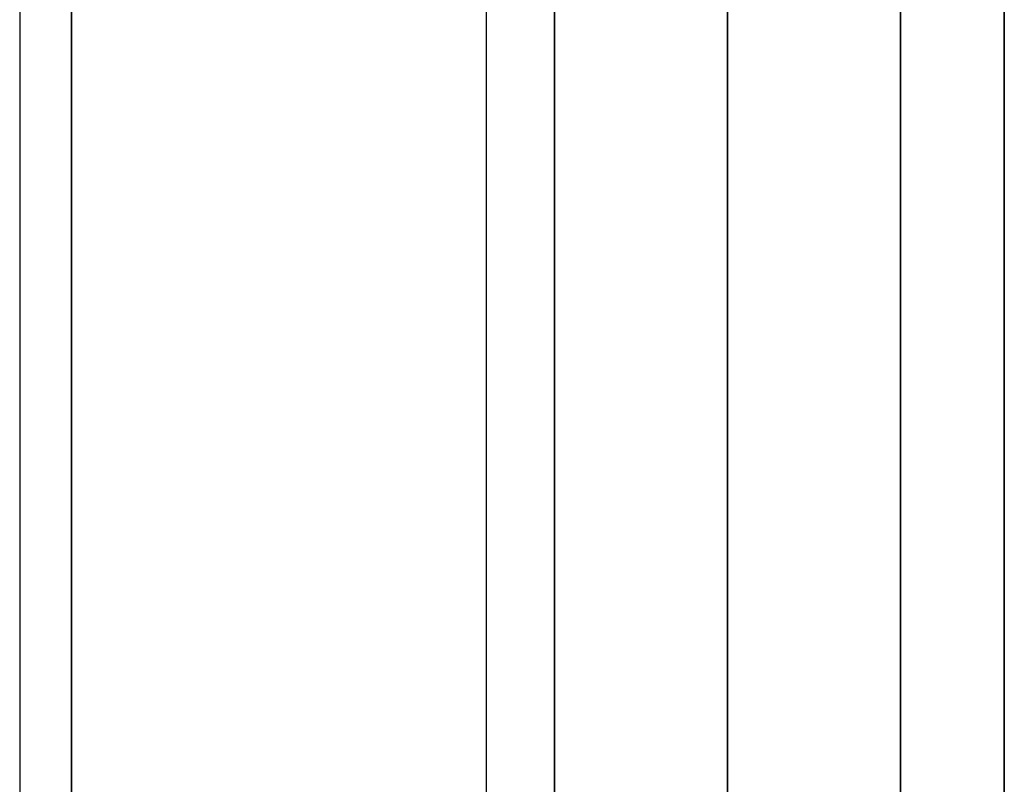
# Model space of a CAD drawing. Header units: millimetres. Extents: x -273 to 273, y -334 to 261.
# Tile 248 of 256: x 130 to 273, y 40 to 150. Entities that reach past the tile are written whole.
import ezdxf

# ---------------------------------------------------------------- set-up
doc = ezdxf.new("R2010")
doc.units = ezdxf.units.MM
doc.layers.add('Livello 01', color=7, linetype='Continuous')

msp = doc.modelspace()

# ---------------------------------------------------------------- linework, layer by layer
at = {"layer": 'Livello 01', "color": 254, "true_color": 0xcad1ee}
for p, q in [((197.88, 241.35, 18.35), (197.88, -291.65, 18.35)), ((207.75, -291.65, -349.15), (207.75, 241.35, -349.15)), ((207.75, -291.65, -123.15), (207.75, 241.35, -123.15)), ((232.75, -291.65, -341.65), (232.75, 241.35, -341.65)), ((232.75, 241.35, -356.65), (232.75, -291.65, -356.65)), ((232.75, -291.65, -115.65), (232.75, 241.35, -115.65)), ((232.75, 241.35, -130.65), (232.75, -291.65, -130.65)), ((257.75, 241.35, -236.15), (257.75, -13.65, -236.15)), ((257.75, 241.35, -48.65), (257.75, -291.65, -48.65)), ((272.75, 241.35, -266.65), (272.75, -13.65, -266.65)), ((130.5, 191.35, -31.65), (130.5, -291.65, -31.65))]:
    msp.add_line(p, q, dxfattribs=at)
for points in [[(138, -291.65, 18.35), (138, 241.35, 18.35)], [(207.75, -291.65, -341.65), (207.75, 241.35, -341.65)], [(207.75, 241.35, -356.65), (207.75, -291.65, -356.65)], [(207.75, -291.65, -115.65), (207.75, 241.35, -115.65)], [(207.75, 241.35, -130.65), (207.75, -291.65, -130.65)], [(257.75, 241.35, -130.65), (257.75, -291.65, -130.65)], [(257.75, -291.65, -341.65), (257.75, 241.35, -341.65)], [(257.75, -291.65, -356.65), (257.75, 241.35, -356.65)], [(257.75, 241.35, -115.65), (257.75, -291.65, -115.65)], [(257.75, -333.65, -551.65), (257.75, 241.35, -551.65)], [(257.75, 241.35, 18.35), (257.75, -291.65, 18.35)], [(257.75, -328.65, -566.65), (257.75, 241.35, -566.65)], [(257.75, -328.65, 33.35), (257.75, 241.35, 33.35)], [(272.75, -328.65, -551.65), (272.75, 241.35, -551.65)], [(272.75, 241.35, 18.35), (272.75, -328.65, 18.35)], [(138, 191.35, -31.65), (138, -291.65, -31.65)]]:
    msp.add_open_spline(points, degree=1, dxfattribs=at)

doc.saveas('drawing.dxf')
